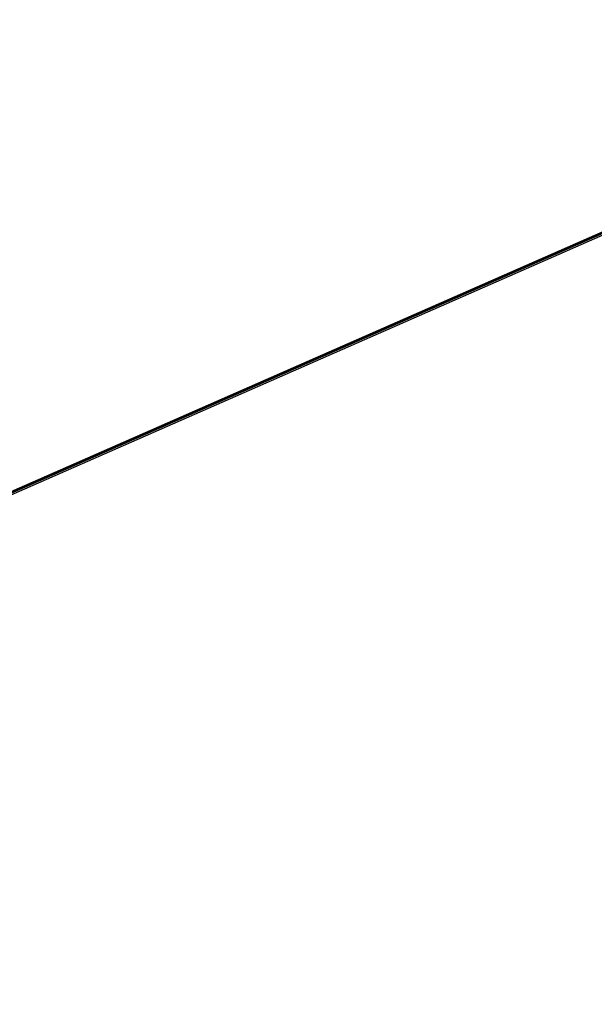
# Model space of a CAD drawing. Header units: feet. Extents: x -2 to 1509858, y -1 to 660833.
# Tile 4 of 14: x 1321125 to 1415492, y 495625 to 657300. Entities that reach past the tile are written whole.
import ezdxf

# ---------------------------------------------------------------- set-up
doc = ezdxf.new("R2010")
doc.units = ezdxf.units.FT
doc.header["$MEASUREMENT"] = 0
doc.layers.add('SC_Scratch17', color=7, linetype='Continuous')
doc.layers.add('SC_Scratch18', color=7, linetype='Continuous')

msp = doc.modelspace()

# ---------------------------------------------------------------- linework, layer by layer
at = {"layer": 'SC_Scratch17', "color": 30}
for q in [(1496057.509, 657299.769), (1496089.85, 657255.119), (1495489.076, 656728.011)]:
    msp.add_line((0, 0), q, dxfattribs=at)
at = {"layer": 'SC_Scratch18', "color": 190}
for q in [(1495268.494, 656751.89), (1495158.463, 656734.983), (1495045.544, 656702.203), (1495051.856, 656273.522)]:
    msp.add_line((-1.77, -0.781), q, dxfattribs=at)
at = {"layer": 'SC_Scratch18', "color": 30}
for q in [(1495270.264, 656752.671), (1495160.233, 656735.764), (1495047.314, 656702.984), (1495053.626, 656274.303)]:
    msp.add_line((0, 0), q, dxfattribs=at)

doc.saveas('drawing.dxf')
